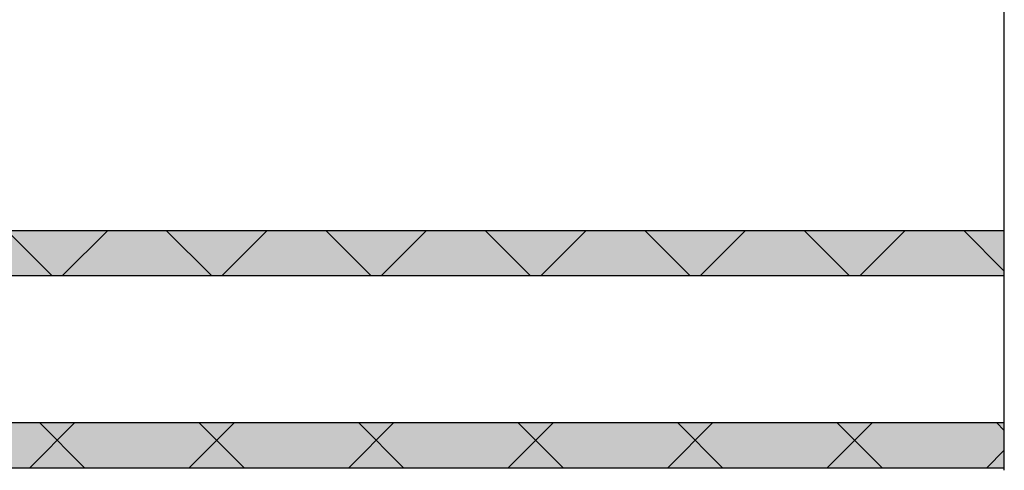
# Model space of a CAD drawing. Header units: millimetres. Extents: x 0 to 40100, y 0 to 29075.
# Tile 67 of 119: x 8959 to 9395, y 25775 to 25975. Entities that reach past the tile are written whole.
import ezdxf

# ---------------------------------------------------------------- set-up
doc = ezdxf.new("R2010")
doc.units = ezdxf.units.MM
doc.header["$MEASUREMENT"] = 0
doc.linetypes.add('AUSGEZOGEN', pattern=[0, 0])
doc.layers.get('0').update_dxf_attribs({"linetype": 'CONTINUOUS'})
for name, color, linetype, true_color in [('ibmp_KT_Fenster_Türen_Durchbrüche', 7, 'AUSGEZOGEN', 0x008080), ('ibmp_KT_Grundriss', 6, 'AUSGEZOGEN', 0xff00ff), ('ibmp_KT_Grundriss_Grundfläche', 7, 'AUSGEZOGEN', 0xffc6ff), ('ibmp_KT_Grundriss_Schraffur', 6, 'AUSGEZOGEN', 0xff00ff)]:
    doc.layers.add(name, color=color, linetype=linetype, true_color=true_color)
doc.styles.get("Standard").update_dxf_attribs({"font": 'TXT.SHX'})

# ---------------------------------------------------------------- blocks, each defined once
blk = doc.blocks.new('_SWS_COLOR_BLOCK_11')
at = {"layer": 'ibmp_KT_Grundriss_Grundfläche', "color": 0, "true_color": 0xfefefe}
for points in [[(8507.33, 25861.5), (8487.33, 25881.5), (9395, 25881.5)], [(8507.33, 25861.5), (9395, 25881.5), (9395, 25861.5)]]:
    blk.add_solid(points, dxfattribs=at)
at = {"color": 0, "true_color": 0x000000}
blk.add_attdef('', (0, 0), '', height=1, dxfattribs=at)
blk = doc.blocks.new('_SWS_COLOR_BLOCK_84')
at = {"layer": 'ibmp_KT_Grundriss_Grundfläche', "color": 0, "true_color": 0xfefefe}
for points in [[(8583.33, 25776.17), (8563.33, 25796.17), (9395, 25796.17)], [(8583.33, 25776.17), (9395, 25796.17), (9395, 25776.17)]]:
    blk.add_solid(points, dxfattribs=at)
at = {"color": 0, "true_color": 0x000000}
blk.add_attdef('', (0, 0), '', height=1, dxfattribs=at)
blk = doc.blocks.new('BLOCK_00471')
at = {"layer": 'ibmp_KT_Fenster_Türen_Durchbrüche', "color": 0, "linetype": 'AUSGEZOGEN', "true_color": 0x000000}
blk.add_line((9395.1, 25775.1), (9395.1, 26260.1), dxfattribs=at)
at = {"color": 0, "true_color": 0x000000}
blk.add_attdef('', (0, 0), '', height=1, dxfattribs=at)

msp = doc.modelspace()

# ---------------------------------------------------------------- linework, layer by layer
at = {"layer": 'ibmp_KT_Grundriss', "color": 0, "linetype": 'AUSGEZOGEN', "true_color": 0x000000}
for p, q in [((8487.24, 25881.48), (9395.1, 25881.48)), ((8507.24, 25861.48), (9395.1, 25861.48)), ((8563.24, 25796.26), (9395.1, 25796.26)), ((8583.24, 25776.26), (9395.1, 25776.26))]:
    msp.add_line(p, q, dxfattribs=at)
at = {"layer": 'ibmp_KT_Grundriss_Schraffur', "color": 0, "linetype": 'AUSGEZOGEN', "true_color": 0x000000}
for p, q in [((8952.84, 25881.48), (8972.84, 25861.48)), ((8997.59, 25881.48), (8977.59, 25861.48)), ((9043.55, 25861.48), (9023.55, 25881.48)), ((9048.3, 25861.48), (9068.3, 25881.48)), ((9094.26, 25881.48), (9114.26, 25861.48)), ((9139.01, 25881.48), (9119.01, 25861.48)), ((9184.97, 25861.48), (9164.97, 25881.48)), ((9189.72, 25861.48), (9209.72, 25881.48)), ((9235.68, 25881.48), (9255.68, 25861.48)), ((9280.43, 25881.48), (9260.43, 25861.48)), ((9326.39, 25861.48), (9306.39, 25881.48)), ((9331.14, 25861.48), (9351.14, 25881.48)), ((9377.1, 25881.48), (9395.1, 25863.48)), ((8983.07, 25796.26), (8963.07, 25776.26)), ((8987.36, 25776.26), (8967.36, 25796.26)), ((9033.78, 25776.26), (9053.78, 25796.26)), ((9038.07, 25796.26), (9058.07, 25776.26)), ((9124.49, 25796.26), (9104.49, 25776.26)), ((9128.78, 25776.26), (9108.78, 25796.26)), ((9175.2, 25776.26), (9195.2, 25796.26)), ((9179.49, 25796.26), (9199.49, 25776.26)), ((9265.91, 25796.26), (9245.91, 25776.26)), ((9270.2, 25776.26), (9250.2, 25796.26)), ((9316.62, 25776.26), (9336.62, 25796.26)), ((9320.91, 25796.26), (9340.91, 25776.26)), ((9391.62, 25796.26), (9395.1, 25792.78)), ((9395.1, 25784.02), (9387.33, 25776.26))]:
    msp.add_line(p, q, dxfattribs=at)

# ---------------------------------------------------------------- block references
at = {"layer": 'ibmp_KT_Fenster_Türen_Durchbrüche', "color": 0, "true_color": 0x000000}
msp.add_blockref('BLOCK_00471', (0, 0), dxfattribs=at)
at = {"layer": 'ibmp_KT_Grundriss_Grundfläche', "color": 0, "true_color": 0x000000}
for name in ['_SWS_COLOR_BLOCK_11', '_SWS_COLOR_BLOCK_84']:
    msp.add_blockref(name, (0, 0), dxfattribs=at)

doc.saveas('drawing.dxf')
